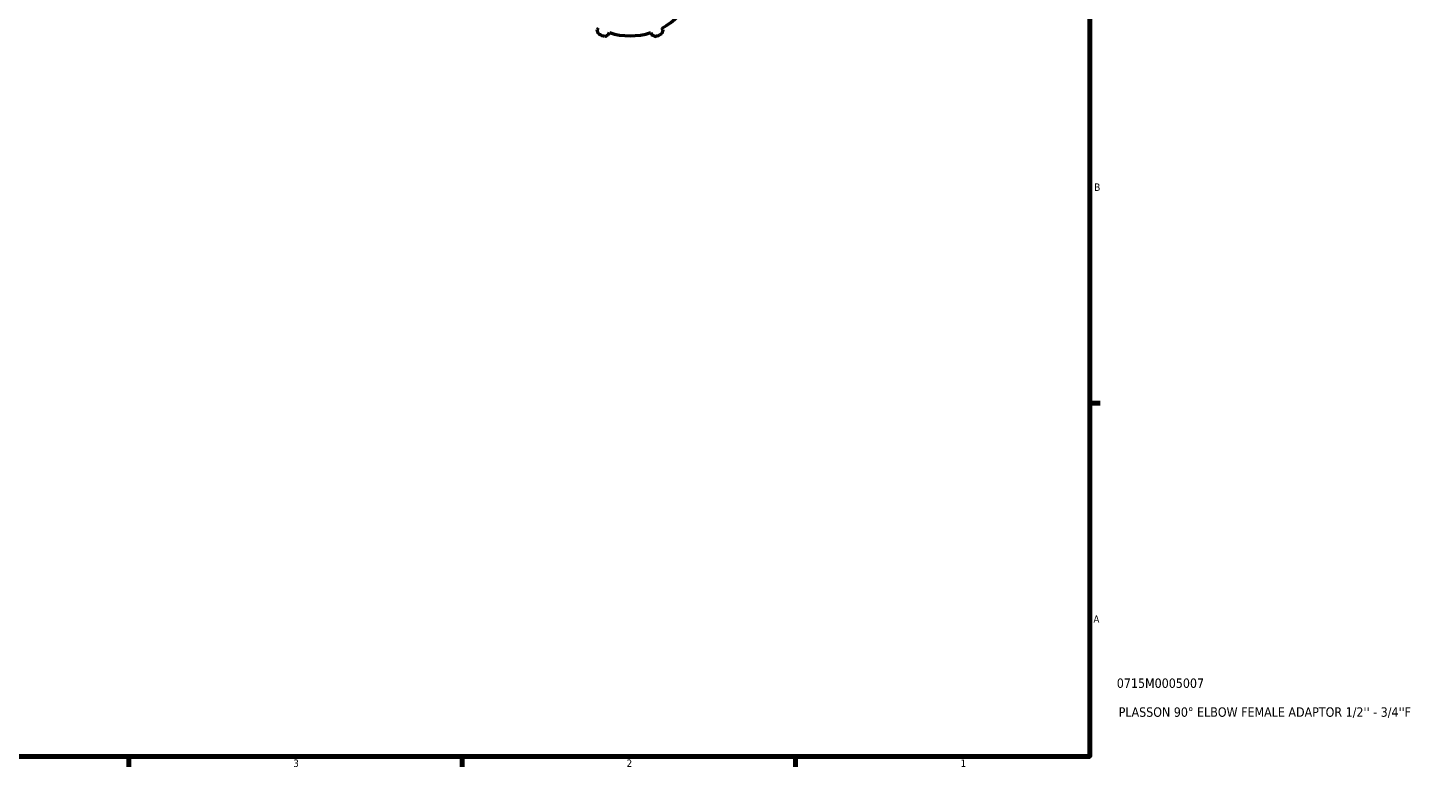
# Model space of a CAD drawing. Header units: inches. Extents: x 0.1 to 37.8, y -3.8 to 22.4.
# Tile 3 of 4: x 20 to 37.8, y 0.9 to 10.3. Entities that reach past the tile are written whole.
import ezdxf

# ---------------------------------------------------------------- set-up
doc = ezdxf.new("R2010")
doc.units = ezdxf.units.IN
doc.header["$MEASUREMENT"] = 0
for name, color, linetype, lineweight in [('Border (ANSI)', 7, 'Continuous', 70), ('Title (ANSI)', 7, 'Continuous', 50), ('Visible (ANSI)', 7, 'Continuous', 50)]:
    doc.layers.add(name, color=color, linetype=linetype, lineweight=lineweight)
doc.styles.add('Note Text (ANSI)', font='tahoma.ttf')
doc.styles.add('Text Style29', font='tahoma.ttf')

# ---------------------------------------------------------------- blocks, each defined once
blk = doc.blocks.new('Borders Default Border')
at = {"layer": 'Border (ANSI)'}
for p, q in [((33.5, 5.5), (33.634, 5.5)), ((21.25, 1), (21.25, 0.866)), ((25.5, 1), (25.5, 0.866)), ((29.75, 1), (29.75, 0.866))]:
    blk.add_line(p, q, dxfattribs=at)
at = {"layer": 'Border (ANSI)', "flags": 128}
blk.add_lwpolyline([(0.5, 1), (0.5, 21), (33.5, 21), (33.5, 1), (0.5, 1)], dxfattribs=at)
at = {"layer": 'Border (ANSI)', "color": 5, "true_color": 0x0000ff, "char_height": 0.0945, "attachment_point": 7, "style": 'Note Text (ANSI)'}
for s, insert in [('B', (33.558, 8.203)), ('A', (33.547, 2.703)), ('3', (23.346, 0.864)), ('2', (27.596, 0.866)), ('1', (31.854, 0.866))]:
    blk.add_mtext(s, dxfattribs=dict(at, insert=insert))
blk = doc.blocks.new('Title Blocks ANSI - Large')
at = {"layer": 'Title (ANSI)', "color": 5, "true_color": 0x0000ff, "style": 'Text Style29'}
for tag, p in [('PART_NUMBER_001', (0.345, 0.873)), ('DESCRIPTION_001', (0.369, 0.505))]:
    blk.add_attdef(tag, p, '', height=0.12, dxfattribs=at)

msp = doc.modelspace()

# ---------------------------------------------------------------- linework, layer by layer
at = {"layer": 'Visible (ANSI)'}
for p, q in [((27.234, 10.277), (27.221, 10.252)), ((27.367, 10.191), (27.376, 10.218)), ((27.904, 10.218), (27.913, 10.191)), ((28.059, 10.252), (28.046, 10.277))]:
    msp.add_line(p, q, dxfattribs=at)
for radius, start, end in [(0.879, 297.5, 332.5), (0.945, 244.792, 250.208), (0.879, 252.5, 287.5), (0.945, 289.792, 295.208)]:
    msp.add_arc((27.64, 11.057), radius, start, end, dxfattribs=at)
for points, weights in [([(27.237, 10.202), (27.229, 10.227), (27.221, 10.252)], [1, 1.0021762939, 1.00353744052]), ([(27.367, 10.191), (27.344, 10.18), (27.32, 10.167)], [1.00353744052, 1.0021762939, 1]), ([(27.96, 10.167), (27.936, 10.18), (27.913, 10.191)], [1, 1.0021762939, 1.00353744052]), ([(28.059, 10.252), (28.051, 10.227), (28.042, 10.202)], [1.00353744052, 1.0021762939, 1])]:
    msp.add_rational_spline(points, weights, degree=2, dxfattribs=at)

# ---------------------------------------------------------------- block references
msp.add_blockref('Borders Default Border', (0, 0))
msp.add_blockref('Title Blocks ANSI - Large', (33.5, 1)).add_auto_attribs({'PART_NUMBER_001': '0715M0005007', 'DESCRIPTION_001': "PLASSON 90° ELBOW FEMALE ADAPTOR 1/2'' - 3/4''F"})

doc.saveas('drawing.dxf')
